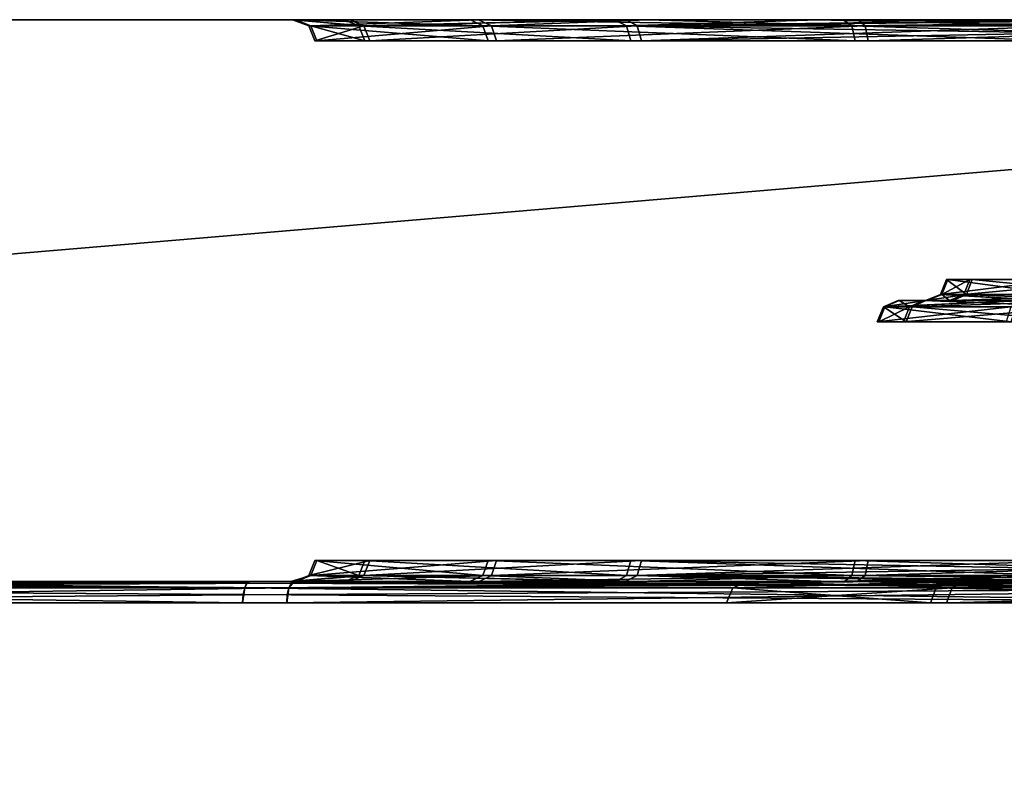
# Model space of a CAD drawing. Header units: millimetres. Extents: x -150 to 150, y -85 to 1149.
# Tile 213 of 256: x 102.25 to 103.65, y 1008.3 to 1009.4. Entities that reach past the tile are written whole.
import ezdxf

# ---------------------------------------------------------------- set-up
doc = ezdxf.new("R2010")
doc.units = ezdxf.units.MM
doc.header["$LTSCALE"] = 21.359881
for name, color, linetype in [('2468', 7, 'CONTINUOUS'), ('2469', 7, 'CONTINUOUS'), ('2509', 7, 'CONTINUOUS'), ('2510', 7, 'CONTINUOUS'), ('3792', 7, 'CONTINUOUS'), ('3793', 7, 'CONTINUOUS'), ('3796', 7, 'CONTINUOUS'), ('3797', 7, 'CONTINUOUS'), ('3808', 7, 'CONTINUOUS'), ('3809', 7, 'CONTINUOUS'), ('3812', 7, 'CONTINUOUS'), ('3813', 7, 'CONTINUOUS'), ('3819', 7, 'CONTINUOUS'), ('3820', 7, 'CONTINUOUS'), ('3821', 7, 'CONTINUOUS'), ('3822', 7, 'CONTINUOUS'), ('3833', 7, 'CONTINUOUS'), ('3834', 7, 'CONTINUOUS'), ('3837', 7, 'CONTINUOUS'), ('3838', 7, 'CONTINUOUS'), ('3849', 7, 'CONTINUOUS'), ('3850', 7, 'CONTINUOUS'), ('3853', 7, 'CONTINUOUS'), ('3854', 7, 'CONTINUOUS'), ('3860', 7, 'CONTINUOUS'), ('3861', 7, 'CONTINUOUS'), ('3862', 7, 'CONTINUOUS'), ('3863', 7, 'CONTINUOUS'), ('9023', 7, 'CONTINUOUS'), ('9024', 7, 'CONTINUOUS')]:
    doc.layers.add(name, color=color, linetype=linetype)

msp = doc.modelspace()

# ---------------------------------------------------------------- linework, layer by layer
at = {"layer": '2468', "linetype": 'CONTINUOUS'}
for points in [[(103.5715, 1008.6, 239.1683), (103.2833, 1008.6, 237.4663), (103.2621, 1008.5912, 237.4667), (103.5715, 1008.6, 239.1683)], [(103.2621, 1008.5912, 237.4667), (103.2833, 1008.6, 237.4663), (103.5745, 1008.5912, 235.7616), (103.2621, 1008.5912, 237.4667)], [(103.5517, 1008.5912, 239.1757), (103.5715, 1008.6, 239.1683), (103.2621, 1008.5912, 237.4667), (103.5517, 1008.5912, 239.1757)], [(103.2833, 1008.6, 237.4663), (103.5945, 1008.6, 235.7687), (103.5745, 1008.5912, 235.7616), (103.2833, 1008.6, 237.4663)], [(104.4083, 1008.5912, 240.6827), (103.5715, 1008.6, 239.1683), (103.5517, 1008.5912, 239.1757), (104.4083, 1008.5912, 240.6827)], [(104.4248, 1008.6, 240.6692), (103.5715, 1008.6, 239.1683), (104.4083, 1008.5912, 240.6827), (104.4248, 1008.6, 240.6692)], [(103.5945, 1008.6, 235.7687), (104.4667, 1008.6, 234.2808), (103.5745, 1008.5912, 235.7616), (103.5945, 1008.6, 235.7687)], [(103.5745, 1008.5912, 235.7616), (104.4667, 1008.6, 234.2808), (104.4512, 1008.5912, 234.2662), (103.5745, 1008.5912, 235.7616)]]:
    msp.add_3dface(points, dxfattribs=at)
at = {"layer": '2469', "linetype": 'CONTINUOUS'}
for points in [[(103.2621, 1008.5912, 237.4667), (103.5745, 1008.5912, 235.7616), (103.2533, 1008.57, 237.4666), (103.2621, 1008.5912, 237.4667)], [(103.5434, 1008.57, 239.1787), (103.2621, 1008.5912, 237.4667), (103.2533, 1008.57, 237.4666), (103.5434, 1008.57, 239.1787)], [(103.2533, 1008.57, 237.4666), (103.5745, 1008.5912, 235.7616), (103.5662, 1008.57, 235.7585), (103.2533, 1008.57, 237.4666)], [(103.5517, 1008.5912, 239.1757), (103.2621, 1008.5912, 237.4667), (103.5434, 1008.57, 239.1787), (103.5517, 1008.5912, 239.1757)], [(104.4016, 1008.57, 240.6883), (103.5517, 1008.5912, 239.1757), (103.5434, 1008.57, 239.1787), (104.4016, 1008.57, 240.6883)], [(104.4083, 1008.5912, 240.6827), (103.5517, 1008.5912, 239.1757), (104.4016, 1008.57, 240.6883), (104.4083, 1008.5912, 240.6827)], [(103.5745, 1008.5912, 235.7616), (104.4512, 1008.5912, 234.2662), (103.5662, 1008.57, 235.7585), (103.5745, 1008.5912, 235.7616)], [(103.5662, 1008.57, 235.7585), (104.4512, 1008.5912, 234.2662), (104.4445, 1008.57, 234.2605), (103.5662, 1008.57, 235.7585)]]:
    msp.add_3dface(points, dxfattribs=at)
at = {"layer": '2509', "linetype": 'CONTINUOUS'}
for points in [[(103.2833, 1008.6, 362.4649), (103.5943, 1008.6, 360.7691), (103.2621, 1008.5912, 362.4667), (103.2833, 1008.6, 362.4649)], [(103.2621, 1008.5912, 362.4667), (103.5943, 1008.6, 360.7691), (103.5745, 1008.5912, 360.7616), (103.2621, 1008.5912, 362.4667)], [(103.5702, 1008.6, 364.1645), (103.2833, 1008.6, 362.4649), (103.2621, 1008.5912, 362.4667), (103.5702, 1008.6, 364.1645)], [(103.5517, 1008.5912, 364.1757), (103.5702, 1008.6, 364.1645), (103.2621, 1008.5912, 362.4667), (103.5517, 1008.5912, 364.1757)], [(104.4215, 1008.6, 365.6653), (103.5702, 1008.6, 364.1645), (103.5517, 1008.5912, 364.1757), (104.4215, 1008.6, 365.6653)], [(104.4083, 1008.5912, 365.6827), (104.4215, 1008.6, 365.6653), (103.5517, 1008.5912, 364.1757), (104.4083, 1008.5912, 365.6827)], [(103.5943, 1008.6, 360.7691), (104.4676, 1008.6, 359.2797), (103.5745, 1008.5912, 360.7616), (103.5943, 1008.6, 360.7691)], [(103.5745, 1008.5912, 360.7616), (104.4676, 1008.6, 359.2797), (104.4512, 1008.5912, 359.2662), (103.5745, 1008.5912, 360.7616)]]:
    msp.add_3dface(points, dxfattribs=at)
at = {"layer": '2510', "linetype": 'CONTINUOUS'}
for points in [[(103.2621, 1008.5912, 362.4667), (103.5745, 1008.5912, 360.7616), (103.2533, 1008.57, 362.4666), (103.2621, 1008.5912, 362.4667)], [(103.5434, 1008.57, 364.1787), (103.2621, 1008.5912, 362.4667), (103.2533, 1008.57, 362.4666), (103.5434, 1008.57, 364.1787)], [(103.2533, 1008.57, 362.4666), (103.5745, 1008.5912, 360.7616), (103.5662, 1008.57, 360.7585), (103.2533, 1008.57, 362.4666)], [(103.5517, 1008.5912, 364.1757), (103.2621, 1008.5912, 362.4667), (103.5434, 1008.57, 364.1787), (103.5517, 1008.5912, 364.1757)], [(104.4016, 1008.57, 365.6883), (103.5517, 1008.5912, 364.1757), (103.5434, 1008.57, 364.1787), (104.4016, 1008.57, 365.6883)], [(104.4083, 1008.5912, 365.6827), (103.5517, 1008.5912, 364.1757), (104.4016, 1008.57, 365.6883), (104.4083, 1008.5912, 365.6827)], [(103.5745, 1008.5912, 360.7616), (104.4512, 1008.5912, 359.2662), (103.5662, 1008.57, 360.7585), (103.5745, 1008.5912, 360.7616)], [(103.5662, 1008.57, 360.7585), (104.4512, 1008.5912, 359.2662), (104.4445, 1008.57, 359.2605), (103.5662, 1008.57, 360.7585)]]:
    msp.add_3dface(points, dxfattribs=at)
at = {"layer": '3792', "linetype": 'CONTINUOUS'}
for points in [[(103.4784, 1008.9912, 261.8842), (103.5135, 1008.9912, 262.3182), (103.4698, 1008.97, 261.8826), (103.4784, 1008.9912, 261.8842)], [(103.4698, 1008.97, 261.8826), (103.5135, 1008.9912, 262.3182), (103.5052, 1008.97, 262.3211), (103.4698, 1008.97, 261.8826)], [(103.6584, 1008.97, 261.4851), (103.4784, 1008.9912, 261.8842), (103.4698, 1008.97, 261.8826), (103.6584, 1008.97, 261.4851)], [(103.6651, 1008.9912, 261.4907), (103.4784, 1008.9912, 261.8842), (103.6584, 1008.97, 261.4851), (103.6651, 1008.9912, 261.4907)], [(103.5135, 1008.9912, 262.3182), (103.7609, 1008.9912, 262.6765), (103.5052, 1008.97, 262.3211), (103.5135, 1008.9912, 262.3182)], [(103.5052, 1008.97, 262.3211), (103.7609, 1008.9912, 262.6765), (103.7552, 1008.97, 262.6832), (103.5052, 1008.97, 262.3211)]]:
    msp.add_3dface(points, dxfattribs=at)
at = {"layer": '3793', "linetype": 'CONTINUOUS'}
for points in [[(103.5135, 1008.9912, 262.3182), (103.4784, 1008.9912, 261.8842), (103.499, 1009, 261.8897), (103.5135, 1008.9912, 262.3182)], [(103.4784, 1008.9912, 261.8842), (103.6651, 1008.9912, 261.4907), (103.6795, 1009, 261.5066), (103.4784, 1008.9912, 261.8842)], [(103.499, 1009, 261.8897), (103.4784, 1008.9912, 261.8842), (103.6795, 1009, 261.5066), (103.499, 1009, 261.8897)], [(103.5339, 1009, 262.3122), (103.5135, 1008.9912, 262.3182), (103.499, 1009, 261.8897), (103.5339, 1009, 262.3122)], [(103.7609, 1008.9912, 262.6765), (103.5135, 1008.9912, 262.3182), (103.5339, 1009, 262.3122), (103.7609, 1008.9912, 262.6765)], [(103.7759, 1009, 262.6615), (103.7609, 1008.9912, 262.6765), (103.5339, 1009, 262.3122), (103.7759, 1009, 262.6615)]]:
    msp.add_3dface(points, dxfattribs=at)
at = {"layer": '3796', "linetype": 'CONTINUOUS'}
for points in [[(103.5595, 1009.0088, 261.899), (103.7279, 1009.0088, 261.5442), (103.5682, 1009.03, 261.9006), (103.5595, 1009.0088, 261.899)], [(103.5911, 1009.0088, 262.2905), (103.5595, 1009.0088, 261.899), (103.5994, 1009.03, 262.2876), (103.5911, 1009.0088, 262.2905)], [(103.5994, 1009.03, 262.2876), (103.5595, 1009.0088, 261.899), (103.5682, 1009.03, 261.9006), (103.5994, 1009.03, 262.2876)], [(103.5682, 1009.03, 261.9006), (103.7279, 1009.0088, 261.5442), (103.7346, 1009.03, 261.5498), (103.5682, 1009.03, 261.9006)], [(103.8143, 1009.0088, 262.6138), (103.5911, 1009.0088, 262.2905), (103.82, 1009.03, 262.6071), (103.8143, 1009.0088, 262.6138)], [(103.82, 1009.03, 262.6071), (103.5911, 1009.0088, 262.2905), (103.5994, 1009.03, 262.2876), (103.82, 1009.03, 262.6071)]]:
    msp.add_3dface(points, dxfattribs=at)
at = {"layer": '3797', "linetype": 'CONTINUOUS'}
for points in [[(103.7116, 1009, 261.5305), (103.5595, 1009.0088, 261.899), (103.5389, 1009, 261.8938), (103.7116, 1009, 261.5305)], [(103.5389, 1009, 261.8938), (103.5595, 1009.0088, 261.899), (103.5707, 1009, 262.2964), (103.5389, 1009, 261.8938)], [(103.7279, 1009.0088, 261.5442), (103.5595, 1009.0088, 261.899), (103.7116, 1009, 261.5305), (103.7279, 1009.0088, 261.5442)], [(103.5595, 1009.0088, 261.899), (103.5911, 1009.0088, 262.2905), (103.5707, 1009, 262.2964), (103.5595, 1009.0088, 261.899)], [(103.5707, 1009, 262.2964), (103.5911, 1009.0088, 262.2905), (103.7989, 1009, 262.6286), (103.5707, 1009, 262.2964)], [(103.5911, 1009.0088, 262.2905), (103.8143, 1009.0088, 262.6138), (103.7989, 1009, 262.6286), (103.5911, 1009.0088, 262.2905)]]:
    msp.add_3dface(points, dxfattribs=at)
at = {"layer": '3808', "linetype": 'CONTINUOUS'}
for points in [[(102.6586, 1009.3912, 262.231), (102.737, 1009.3912, 261.497), (102.6674, 1009.37, 262.23), (102.6586, 1009.3912, 262.231)], [(102.9065, 1009.3912, 262.9264), (102.6586, 1009.3912, 262.231), (102.9139, 1009.37, 262.9217), (102.9065, 1009.3912, 262.9264)], [(102.9139, 1009.37, 262.9217), (102.6586, 1009.3912, 262.231), (102.6674, 1009.37, 262.23), (102.9139, 1009.37, 262.9217)], [(102.6674, 1009.37, 262.23), (102.737, 1009.3912, 261.497), (102.7453, 1009.37, 261.4998), (102.6674, 1009.37, 262.23)], [(102.737, 1009.3912, 261.497), (103.1262, 1009.3912, 260.8696), (102.7453, 1009.37, 261.4998), (102.737, 1009.3912, 261.497)], [(102.7453, 1009.37, 261.4998), (103.1262, 1009.3912, 260.8696), (103.1324, 1009.37, 260.8758), (102.7453, 1009.37, 261.4998)], [(103.4315, 1009.3912, 263.4454), (102.9065, 1009.3912, 262.9264), (103.4361, 1009.37, 263.4379), (103.4315, 1009.3912, 263.4454)], [(103.4361, 1009.37, 263.4379), (102.9065, 1009.3912, 262.9264), (102.9139, 1009.37, 262.9217), (103.4361, 1009.37, 263.4379)], [(103.1262, 1009.3912, 260.8696), (103.749, 1009.3912, 260.4733), (103.1324, 1009.37, 260.8758), (103.1262, 1009.3912, 260.8696)], [(103.749, 1009.3912, 260.4733), (103.7512, 1009.3815, 260.4794), (103.1324, 1009.37, 260.8758), (103.749, 1009.3912, 260.4733)], [(104.1297, 1009.3912, 263.6852), (103.4315, 1009.3912, 263.4454), (104.1306, 1009.37, 263.6764), (104.1297, 1009.3912, 263.6852)], [(104.1306, 1009.37, 263.6764), (103.4315, 1009.3912, 263.4454), (103.4361, 1009.37, 263.4379), (104.1306, 1009.37, 263.6764)], [(103.7512, 1009.3815, 260.4794), (103.7519, 1009.37, 260.4815), (103.1324, 1009.37, 260.8758), (103.7512, 1009.3815, 260.4794)]]:
    msp.add_3dface(points, dxfattribs=at)
at = {"layer": '3809', "linetype": 'CONTINUOUS'}
for points in [[(102.737, 1009.3912, 261.497), (102.6586, 1009.3912, 262.231), (102.6353, 1009.4, 261.8581), (102.737, 1009.3912, 261.497)], [(102.7172, 1009.4, 261.4894), (102.737, 1009.3912, 261.497), (102.6353, 1009.4, 261.8581), (102.7172, 1009.4, 261.4894)], [(102.6353, 1009.4, 261.8581), (102.6586, 1009.3912, 262.231), (102.6377, 1009.4, 262.235), (102.6353, 1009.4, 261.8581)], [(102.6586, 1009.3912, 262.231), (102.9065, 1009.3912, 262.9264), (102.6377, 1009.4, 262.235), (102.6586, 1009.3912, 262.231)], [(102.6377, 1009.4, 262.235), (102.9065, 1009.3912, 262.9264), (102.8889, 1009.4, 262.9382), (102.6377, 1009.4, 262.235)], [(103.1111, 1009.4, 260.8547), (102.737, 1009.3912, 261.497), (102.7172, 1009.4, 261.4894), (103.1111, 1009.4, 260.8547)], [(103.1262, 1009.3912, 260.8696), (102.737, 1009.3912, 261.497), (103.1111, 1009.4, 260.8547), (103.1262, 1009.3912, 260.8696)], [(102.9065, 1009.3912, 262.9264), (103.4315, 1009.3912, 263.4454), (102.8889, 1009.4, 262.9382), (102.9065, 1009.3912, 262.9264)], [(102.8889, 1009.4, 262.9382), (103.4315, 1009.3912, 263.4454), (103.4194, 1009.4, 263.4629), (102.8889, 1009.4, 262.9382)], [(103.7418, 1009.4, 260.4533), (103.1262, 1009.3912, 260.8696), (103.1111, 1009.4, 260.8547), (103.7418, 1009.4, 260.4533)], [(103.7418, 1009.4, 260.4533), (103.7457, 1009.3977, 260.4641), (103.1262, 1009.3912, 260.8696), (103.7418, 1009.4, 260.4533)], [(103.4194, 1009.4, 263.4629), (103.4315, 1009.3912, 263.4454), (104.1243, 1009.4, 263.7059), (103.4194, 1009.4, 263.4629)], [(103.4315, 1009.3912, 263.4454), (104.1297, 1009.3912, 263.6852), (104.1243, 1009.4, 263.7059), (103.4315, 1009.3912, 263.4454)], [(103.7457, 1009.3977, 260.4641), (103.749, 1009.3912, 260.4733), (103.1262, 1009.3912, 260.8696), (103.7457, 1009.3977, 260.4641)]]:
    msp.add_3dface(points, dxfattribs=at)
at = {"layer": '3812', "linetype": 'CONTINUOUS'}
for points in [[(102.6586, 1008.6088, 262.231), (102.9065, 1008.6088, 262.9264), (102.6674, 1008.63, 262.23), (102.6586, 1008.6088, 262.231)], [(102.737, 1008.6088, 261.497), (102.6586, 1008.6088, 262.231), (102.7453, 1008.63, 261.4998), (102.737, 1008.6088, 261.497)], [(102.7453, 1008.63, 261.4998), (102.6586, 1008.6088, 262.231), (102.6674, 1008.63, 262.23), (102.7453, 1008.63, 261.4998)], [(102.6674, 1008.63, 262.23), (102.9065, 1008.6088, 262.9264), (102.9139, 1008.63, 262.9217), (102.6674, 1008.63, 262.23)], [(103.1262, 1008.6088, 260.8696), (102.737, 1008.6088, 261.497), (103.1324, 1008.63, 260.8758), (103.1262, 1008.6088, 260.8696)], [(103.1324, 1008.63, 260.8758), (102.737, 1008.6088, 261.497), (102.7453, 1008.63, 261.4998), (103.1324, 1008.63, 260.8758)], [(102.9065, 1008.6088, 262.9264), (103.4315, 1008.6088, 263.4454), (102.9139, 1008.63, 262.9217), (102.9065, 1008.6088, 262.9264)], [(102.9139, 1008.63, 262.9217), (103.4315, 1008.6088, 263.4454), (103.4361, 1008.63, 263.4379), (102.9139, 1008.63, 262.9217)], [(103.7519, 1008.63, 260.4815), (103.7512, 1008.6185, 260.4794), (103.1262, 1008.6088, 260.8696), (103.7519, 1008.63, 260.4815)], [(103.7519, 1008.63, 260.4815), (103.1262, 1008.6088, 260.8696), (103.1324, 1008.63, 260.8758), (103.7519, 1008.63, 260.4815)], [(103.4315, 1008.6088, 263.4454), (104.1297, 1008.6088, 263.6852), (103.4361, 1008.63, 263.4379), (103.4315, 1008.6088, 263.4454)], [(103.4361, 1008.63, 263.4379), (104.1297, 1008.6088, 263.6852), (104.1306, 1008.63, 263.6764), (103.4361, 1008.63, 263.4379)], [(103.7512, 1008.6185, 260.4794), (103.749, 1008.6088, 260.4733), (103.1262, 1008.6088, 260.8696), (103.7512, 1008.6185, 260.4794)]]:
    msp.add_3dface(points, dxfattribs=at)
at = {"layer": '3813', "linetype": 'CONTINUOUS'}
for points in [[(102.6586, 1008.6088, 262.231), (102.737, 1008.6088, 261.497), (102.6375, 1008.6, 262.233), (102.6586, 1008.6088, 262.231)], [(102.8878, 1008.6, 262.9365), (102.6586, 1008.6088, 262.231), (102.6375, 1008.6, 262.233), (102.8878, 1008.6, 262.9365)], [(102.6375, 1008.6, 262.233), (102.737, 1008.6088, 261.497), (102.7166, 1008.6, 261.4911), (102.6375, 1008.6, 262.233)], [(102.9065, 1008.6088, 262.9264), (102.6586, 1008.6088, 262.231), (102.8878, 1008.6, 262.9365), (102.9065, 1008.6088, 262.9264)], [(102.7166, 1008.6, 261.4911), (102.737, 1008.6088, 261.497), (103.1089, 1008.6, 260.857), (102.7166, 1008.6, 261.4911)], [(102.737, 1008.6088, 261.497), (103.1262, 1008.6088, 260.8696), (103.1089, 1008.6, 260.857), (102.737, 1008.6088, 261.497)], [(103.1243, 1008.6, 263.23), (102.9065, 1008.6088, 262.9264), (102.8878, 1008.6, 262.9365), (103.1243, 1008.6, 263.23)], [(103.4315, 1008.6088, 263.4454), (102.9065, 1008.6088, 262.9264), (103.1243, 1008.6, 263.23), (103.4315, 1008.6088, 263.4454)], [(103.1089, 1008.6, 260.857), (103.1262, 1008.6088, 260.8696), (103.4024, 1008.6, 260.6194), (103.1089, 1008.6, 260.857)], [(103.4209, 1008.6, 263.4638), (103.4315, 1008.6088, 263.4454), (103.1243, 1008.6, 263.23), (103.4209, 1008.6, 263.4638)], [(103.1262, 1008.6088, 260.8696), (103.749, 1008.6088, 260.4733), (103.4024, 1008.6, 260.6194), (103.1262, 1008.6088, 260.8696)], [(103.749, 1008.6088, 260.4733), (103.7457, 1008.6023, 260.4641), (103.4024, 1008.6, 260.6194), (103.749, 1008.6088, 260.4733)], [(103.7457, 1008.6023, 260.4641), (103.7418, 1008.6, 260.4533), (103.4024, 1008.6, 260.6194), (103.7457, 1008.6023, 260.4641)], [(104.1274, 1008.6, 263.7063), (103.4315, 1008.6088, 263.4454), (103.4209, 1008.6, 263.4638), (104.1274, 1008.6, 263.7063)], [(104.1297, 1008.6088, 263.6852), (103.4315, 1008.6088, 263.4454), (104.1274, 1008.6, 263.7063), (104.1297, 1008.6088, 263.6852)]]:
    msp.add_3dface(points, dxfattribs=at)
at = {"layer": '3819', "linetype": 'CONTINUOUS'}
for points in [[(102.6334, 1008.5977, 257.3434), (103.4777, 1008.6, 257.1352), (102.6302, 1008.5912, 257.3343), (102.6334, 1008.5977, 257.3434)], [(102.6302, 1008.5912, 257.3343), (103.4777, 1008.6, 257.1352), (104.3392, 1008.5912, 257.0447), (102.6302, 1008.5912, 257.3343)], [(102.6373, 1008.6, 257.3542), (103.4777, 1008.6, 257.1352), (102.6334, 1008.5977, 257.3434), (102.6373, 1008.6, 257.3542)], [(103.4777, 1008.6, 257.1352), (104.3441, 1008.6, 257.0659), (104.3392, 1008.5912, 257.0447), (103.4777, 1008.6, 257.1352)]]:
    msp.add_3dface(points, dxfattribs=at)
at = {"layer": '3820', "linetype": 'CONTINUOUS'}
for points in [[(102.628, 1008.5815, 257.3281), (104.3392, 1008.5912, 257.0447), (102.6272, 1008.57, 257.326), (102.628, 1008.5815, 257.3281)], [(102.6272, 1008.57, 257.326), (104.3392, 1008.5912, 257.0447), (104.3393, 1008.57, 257.0359), (102.6272, 1008.57, 257.326)], [(102.6302, 1008.5912, 257.3343), (104.3392, 1008.5912, 257.0447), (102.628, 1008.5815, 257.3281), (102.6302, 1008.5912, 257.3343)]]:
    msp.add_3dface(points, dxfattribs=at)
at = {"layer": '3821', "linetype": 'CONTINUOUS'}
for points in [[(102.5708, 1008.6, 266.693), (101.0844, 1008.6, 265.8203), (101.0721, 1008.5912, 265.8377), (102.5708, 1008.6, 266.693)], [(102.5675, 1008.5912, 266.7145), (102.5708, 1008.6, 266.693), (101.0721, 1008.5912, 265.8377), (102.5675, 1008.5912, 266.7145)], [(102.6373, 1008.6, 257.3542), (102.6334, 1008.5977, 257.3434), (101.1232, 1008.5912, 258.1909), (102.6373, 1008.6, 257.3542)], [(101.8494, 1008.6, 257.7153), (102.6373, 1008.6, 257.3542), (101.1232, 1008.5912, 258.1909), (101.8494, 1008.6, 257.7153)], [(102.6334, 1008.5977, 257.3434), (102.6302, 1008.5912, 257.3343), (101.1232, 1008.5912, 258.1909), (102.6334, 1008.5977, 257.3434)], [(104.2677, 1008.6, 267.0056), (102.5708, 1008.6, 266.693), (102.5675, 1008.5912, 266.7145), (104.2677, 1008.6, 267.0056)], [(104.2725, 1008.5912, 267.0269), (104.2677, 1008.6, 267.0056), (102.5675, 1008.5912, 266.7145), (104.2725, 1008.5912, 267.0269)]]:
    msp.add_3dface(points, dxfattribs=at)
at = {"layer": '3822', "linetype": 'CONTINUOUS'}
for points in [[(102.5644, 1008.57, 266.7227), (101.0721, 1008.5912, 265.8377), (101.0664, 1008.57, 265.8444), (102.5644, 1008.57, 266.7227)], [(102.5675, 1008.5912, 266.7145), (101.0721, 1008.5912, 265.8377), (102.5644, 1008.57, 266.7227), (102.5675, 1008.5912, 266.7145)], [(102.6302, 1008.5912, 257.3343), (102.628, 1008.5815, 257.3281), (101.1176, 1008.57, 258.1842), (102.6302, 1008.5912, 257.3343)], [(101.1232, 1008.5912, 258.1909), (102.6302, 1008.5912, 257.3343), (101.1176, 1008.57, 258.1842), (101.1232, 1008.5912, 258.1909)], [(104.2725, 1008.57, 267.0357), (102.5675, 1008.5912, 266.7145), (102.5644, 1008.57, 266.7227), (104.2725, 1008.57, 267.0357)], [(104.2725, 1008.5912, 267.0269), (102.5675, 1008.5912, 266.7145), (104.2725, 1008.57, 267.0357), (104.2725, 1008.5912, 267.0269)], [(102.628, 1008.5815, 257.3281), (102.6272, 1008.57, 257.326), (101.1176, 1008.57, 258.1842), (102.628, 1008.5815, 257.3281)]]:
    msp.add_3dface(points, dxfattribs=at)
at = {"layer": '3833', "linetype": 'CONTINUOUS'}
for points in [[(103.4765, 1008.9912, 338.1048), (103.6579, 1008.9912, 338.5006), (103.4678, 1008.97, 338.1062), (103.4765, 1008.9912, 338.1048)], [(103.4678, 1008.97, 338.1062), (103.6579, 1008.9912, 338.5006), (103.6511, 1008.97, 338.5062), (103.4678, 1008.97, 338.1062)], [(103.5091, 1008.97, 337.6682), (103.4765, 1008.9912, 338.1048), (103.4678, 1008.97, 338.1062), (103.5091, 1008.97, 337.6682)], [(103.5173, 1008.9912, 337.6712), (103.4765, 1008.9912, 338.1048), (103.5091, 1008.97, 337.6682), (103.5173, 1008.9912, 337.6712)], [(103.7639, 1008.97, 337.3095), (103.5173, 1008.9912, 337.6712), (103.5091, 1008.97, 337.6682), (103.7639, 1008.97, 337.3095)], [(103.7695, 1008.9912, 337.3162), (103.5173, 1008.9912, 337.6712), (103.7639, 1008.97, 337.3095), (103.7695, 1008.9912, 337.3162)]]:
    msp.add_3dface(points, dxfattribs=at)
at = {"layer": '3834', "linetype": 'CONTINUOUS'}
for points in [[(103.6579, 1008.9912, 338.5006), (103.4765, 1008.9912, 338.1048), (103.674, 1009, 338.4869), (103.6579, 1008.9912, 338.5006)], [(103.4765, 1008.9912, 338.1048), (103.5173, 1008.9912, 337.6712), (103.5368, 1009, 337.6798), (103.4765, 1008.9912, 338.1048)], [(103.674, 1009, 338.4869), (103.4765, 1008.9912, 338.1048), (103.4977, 1009, 338.1029), (103.674, 1009, 338.4869)], [(103.4977, 1009, 338.1029), (103.4765, 1008.9912, 338.1048), (103.5368, 1009, 337.6798), (103.4977, 1009, 338.1029)], [(103.5173, 1008.9912, 337.6712), (103.7695, 1008.9912, 337.3162), (103.7817, 1009, 337.3337), (103.5173, 1008.9912, 337.6712)], [(103.5368, 1009, 337.6798), (103.5173, 1008.9912, 337.6712), (103.7817, 1009, 337.3337), (103.5368, 1009, 337.6798)]]:
    msp.add_3dface(points, dxfattribs=at)
at = {"layer": '3837', "linetype": 'CONTINUOUS'}
for points in [[(103.5578, 1009.0088, 338.091), (103.5946, 1009.0088, 337.7), (103.5664, 1009.03, 338.0895), (103.5578, 1009.0088, 338.091)], [(103.7214, 1009.0088, 338.4481), (103.5578, 1009.0088, 338.091), (103.7281, 1009.03, 338.4425), (103.7214, 1009.0088, 338.4481)], [(103.7281, 1009.03, 338.4425), (103.5578, 1009.0088, 338.091), (103.5664, 1009.03, 338.0895), (103.7281, 1009.03, 338.4425)], [(103.5664, 1009.03, 338.0895), (103.5946, 1009.0088, 337.7), (103.6028, 1009.03, 337.703), (103.5664, 1009.03, 338.0895)], [(103.5946, 1009.0088, 337.7), (103.822, 1009.0088, 337.3797), (103.6028, 1009.03, 337.703), (103.5946, 1009.0088, 337.7)], [(103.6028, 1009.03, 337.703), (103.822, 1009.0088, 337.3797), (103.8276, 1009.03, 337.3865), (103.6028, 1009.03, 337.703)]]:
    msp.add_3dface(points, dxfattribs=at)
at = {"layer": '3838', "linetype": 'CONTINUOUS'}
for points in [[(103.5946, 1009.0088, 337.7), (103.5578, 1009.0088, 338.091), (103.5365, 1009, 338.0925), (103.5946, 1009.0088, 337.7)], [(103.5752, 1009, 337.6913), (103.5946, 1009.0088, 337.7), (103.5365, 1009, 338.0925), (103.5752, 1009, 337.6913)], [(103.5365, 1009, 338.0925), (103.5578, 1009.0088, 338.091), (103.7035, 1009, 338.4597), (103.5365, 1009, 338.0925)], [(103.5578, 1009.0088, 338.091), (103.7214, 1009.0088, 338.4481), (103.7035, 1009, 338.4597), (103.5578, 1009.0088, 338.091)], [(103.822, 1009.0088, 337.3797), (103.5946, 1009.0088, 337.7), (103.5752, 1009, 337.6913), (103.822, 1009.0088, 337.3797)], [(103.8096, 1009, 337.3625), (103.822, 1009.0088, 337.3797), (103.5752, 1009, 337.6913), (103.8096, 1009, 337.3625)]]:
    msp.add_3dface(points, dxfattribs=at)
at = {"layer": '3849', "linetype": 'CONTINUOUS'}
for points in [[(102.6614, 1009.3912, 337.747), (102.9185, 1009.3912, 337.055), (102.6701, 1009.37, 337.7481), (102.6614, 1009.3912, 337.747)], [(102.73, 1009.3912, 338.482), (102.6614, 1009.3912, 337.747), (102.7383, 1009.37, 338.4793), (102.73, 1009.3912, 338.482)], [(102.7383, 1009.37, 338.4793), (102.6614, 1009.3912, 337.747), (102.6701, 1009.37, 337.7481), (102.7383, 1009.37, 338.4793)], [(102.6701, 1009.37, 337.7481), (102.9185, 1009.3912, 337.055), (102.9259, 1009.37, 337.0598), (102.6701, 1009.37, 337.7481)], [(103.1107, 1009.3912, 339.1145), (102.73, 1009.3912, 338.482), (103.117, 1009.37, 339.1084), (103.1107, 1009.3912, 339.1145)], [(103.117, 1009.37, 339.1084), (102.73, 1009.3912, 338.482), (102.7383, 1009.37, 338.4793), (103.117, 1009.37, 339.1084)], [(102.9185, 1009.3912, 337.055), (103.4504, 1009.3912, 336.5431), (102.9259, 1009.37, 337.0598), (102.9185, 1009.3912, 337.055)], [(102.9259, 1009.37, 337.0598), (103.4504, 1009.3912, 336.5431), (103.4549, 1009.37, 336.5506), (102.9259, 1009.37, 337.0598)], [(103.7312, 1009.37, 339.5109), (103.7304, 1009.3815, 339.5131), (103.1107, 1009.3912, 339.1145), (103.7312, 1009.37, 339.5109)], [(103.7312, 1009.37, 339.5109), (103.1107, 1009.3912, 339.1145), (103.117, 1009.37, 339.1084), (103.7312, 1009.37, 339.5109)], [(103.7304, 1009.3815, 339.5131), (103.7281, 1009.3912, 339.5192), (103.1107, 1009.3912, 339.1145), (103.7304, 1009.3815, 339.5131)], [(103.4504, 1009.3912, 336.5431), (104.1518, 1009.3912, 336.3126), (103.4549, 1009.37, 336.5506), (103.4504, 1009.3912, 336.5431)], [(103.4549, 1009.37, 336.5506), (104.1518, 1009.3912, 336.3126), (104.1526, 1009.37, 336.3214), (103.4549, 1009.37, 336.5506)]]:
    msp.add_3dface(points, dxfattribs=at)
at = {"layer": '3850', "linetype": 'CONTINUOUS'}
for points in [[(102.6614, 1009.3912, 337.747), (102.73, 1009.3912, 338.482), (102.6403, 1009.4, 337.7447), (102.6614, 1009.3912, 337.747)], [(102.9, 1009.4, 337.0446), (102.6614, 1009.3912, 337.747), (102.6403, 1009.4, 337.7447), (102.9, 1009.4, 337.0446)], [(102.6403, 1009.4, 337.7447), (102.73, 1009.3912, 338.482), (102.7095, 1009.4, 338.4877), (102.6403, 1009.4, 337.7447)], [(102.9185, 1009.3912, 337.055), (102.6614, 1009.3912, 337.747), (102.9, 1009.4, 337.0446), (102.9185, 1009.3912, 337.055)], [(102.7095, 1009.4, 338.4877), (102.73, 1009.3912, 338.482), (103.0932, 1009.4, 339.1269), (102.7095, 1009.4, 338.4877)], [(102.73, 1009.3912, 338.482), (103.1107, 1009.3912, 339.1145), (103.0932, 1009.4, 339.1269), (102.73, 1009.3912, 338.482)], [(103.1404, 1009.4, 336.7543), (102.9185, 1009.3912, 337.055), (102.9, 1009.4, 337.0446), (103.1404, 1009.4, 336.7543)], [(103.4504, 1009.3912, 336.5431), (102.9185, 1009.3912, 337.055), (103.1404, 1009.4, 336.7543), (103.4504, 1009.3912, 336.5431)], [(103.0932, 1009.4, 339.1269), (103.1107, 1009.3912, 339.1145), (103.3835, 1009.4, 339.3684), (103.0932, 1009.4, 339.1269)], [(103.1107, 1009.3912, 339.1145), (103.7281, 1009.3912, 339.5192), (103.3835, 1009.4, 339.3684), (103.1107, 1009.3912, 339.1145)], [(103.4401, 1009.4, 336.5245), (103.4504, 1009.3912, 336.5431), (103.1404, 1009.4, 336.7543), (103.4401, 1009.4, 336.5245)], [(103.7281, 1009.3912, 339.5192), (103.7248, 1009.3977, 339.5283), (103.3835, 1009.4, 339.3684), (103.7281, 1009.3912, 339.5192)], [(103.7248, 1009.3977, 339.5283), (103.7208, 1009.4, 339.539), (103.3835, 1009.4, 339.3684), (103.7248, 1009.3977, 339.5283)], [(104.1498, 1009.4, 336.2915), (103.4504, 1009.3912, 336.5431), (103.4401, 1009.4, 336.5245), (104.1498, 1009.4, 336.2915)], [(104.1518, 1009.3912, 336.3126), (103.4504, 1009.3912, 336.5431), (104.1498, 1009.4, 336.2915), (104.1518, 1009.3912, 336.3126)]]:
    msp.add_3dface(points, dxfattribs=at)
at = {"layer": '3853', "linetype": 'CONTINUOUS'}
for points in [[(102.6614, 1008.6088, 337.747), (102.73, 1008.6088, 338.482), (102.6701, 1008.63, 337.7481), (102.6614, 1008.6088, 337.747)], [(102.9185, 1008.6088, 337.055), (102.6614, 1008.6088, 337.747), (102.9259, 1008.63, 337.0598), (102.9185, 1008.6088, 337.055)], [(102.9259, 1008.63, 337.0598), (102.6614, 1008.6088, 337.747), (102.6701, 1008.63, 337.7481), (102.9259, 1008.63, 337.0598)], [(102.6701, 1008.63, 337.7481), (102.73, 1008.6088, 338.482), (102.7383, 1008.63, 338.4793), (102.6701, 1008.63, 337.7481)], [(102.73, 1008.6088, 338.482), (103.1107, 1008.6088, 339.1145), (102.7383, 1008.63, 338.4793), (102.73, 1008.6088, 338.482)], [(102.7383, 1008.63, 338.4793), (103.1107, 1008.6088, 339.1145), (103.117, 1008.63, 339.1084), (102.7383, 1008.63, 338.4793)], [(103.4504, 1008.6088, 336.5431), (102.9185, 1008.6088, 337.055), (103.4549, 1008.63, 336.5506), (103.4504, 1008.6088, 336.5431)], [(103.4549, 1008.63, 336.5506), (102.9185, 1008.6088, 337.055), (102.9259, 1008.63, 337.0598), (103.4549, 1008.63, 336.5506)], [(103.1107, 1008.6088, 339.1145), (103.7281, 1008.6088, 339.5192), (103.117, 1008.63, 339.1084), (103.1107, 1008.6088, 339.1145)], [(103.7281, 1008.6088, 339.5192), (103.7304, 1008.6185, 339.5131), (103.117, 1008.63, 339.1084), (103.7281, 1008.6088, 339.5192)], [(103.7304, 1008.6185, 339.5131), (103.7312, 1008.63, 339.5109), (103.117, 1008.63, 339.1084), (103.7304, 1008.6185, 339.5131)], [(104.1518, 1008.6088, 336.3126), (103.4504, 1008.6088, 336.5431), (104.1526, 1008.63, 336.3214), (104.1518, 1008.6088, 336.3126)], [(104.1526, 1008.63, 336.3214), (103.4504, 1008.6088, 336.5431), (103.4549, 1008.63, 336.5506), (104.1526, 1008.63, 336.3214)]]:
    msp.add_3dface(points, dxfattribs=at)
at = {"layer": '3854', "linetype": 'CONTINUOUS'}
for points in [[(102.73, 1008.6088, 338.482), (102.6614, 1008.6088, 337.747), (102.6331, 1008.6, 338.1196), (102.73, 1008.6088, 338.482)], [(102.7101, 1008.6, 338.4893), (102.73, 1008.6088, 338.482), (102.6331, 1008.6, 338.1196), (102.7101, 1008.6, 338.4893)], [(102.6331, 1008.6, 338.1196), (102.6614, 1008.6088, 337.747), (102.6405, 1008.6, 337.7427), (102.6331, 1008.6, 338.1196)], [(102.6614, 1008.6088, 337.747), (102.9185, 1008.6088, 337.055), (102.6405, 1008.6, 337.7427), (102.6614, 1008.6088, 337.747)], [(102.6405, 1008.6, 337.7427), (102.9185, 1008.6088, 337.055), (102.901, 1008.6, 337.0429), (102.6405, 1008.6, 337.7427)], [(103.0954, 1008.6, 339.1292), (102.73, 1008.6088, 338.482), (102.7101, 1008.6, 338.4893), (103.0954, 1008.6, 339.1292)], [(103.1107, 1008.6088, 339.1145), (102.73, 1008.6088, 338.482), (103.0954, 1008.6, 339.1292), (103.1107, 1008.6088, 339.1145)], [(102.9185, 1008.6088, 337.055), (103.4504, 1008.6088, 336.5431), (102.901, 1008.6, 337.0429), (102.9185, 1008.6088, 337.055)], [(102.901, 1008.6, 337.0429), (103.4504, 1008.6088, 336.5431), (103.4386, 1008.6, 336.5254), (102.901, 1008.6, 337.0429)], [(103.7208, 1008.6, 339.539), (103.1107, 1008.6088, 339.1145), (103.0954, 1008.6, 339.1292), (103.7208, 1008.6, 339.539)], [(103.7248, 1008.6023, 339.5283), (103.7281, 1008.6088, 339.5192), (103.1107, 1008.6088, 339.1145), (103.7248, 1008.6023, 339.5283)], [(103.7208, 1008.6, 339.539), (103.7248, 1008.6023, 339.5283), (103.1107, 1008.6088, 339.1145), (103.7208, 1008.6, 339.539)], [(103.4386, 1008.6, 336.5254), (103.4504, 1008.6088, 336.5431), (104.1466, 1008.6, 336.2918), (103.4386, 1008.6, 336.5254)], [(103.4504, 1008.6088, 336.5431), (104.1518, 1008.6088, 336.3126), (104.1466, 1008.6, 336.2918), (103.4504, 1008.6088, 336.5431)]]:
    msp.add_3dface(points, dxfattribs=at)
at = {"layer": '3860', "linetype": 'CONTINUOUS'}
for points in [[(102.5675, 1008.5912, 342.6429), (104.2725, 1008.5912, 342.9553), (102.5709, 1008.5977, 342.6338), (102.5675, 1008.5912, 342.6429)], [(104.2725, 1008.5912, 342.9553), (102.5749, 1008.6, 342.623), (102.5709, 1008.5977, 342.6338), (104.2725, 1008.5912, 342.9553)], [(103.4104, 1008.6, 342.8529), (102.5749, 1008.6, 342.623), (104.2725, 1008.5912, 342.9553), (103.4104, 1008.6, 342.8529)], [(104.2737, 1008.6, 342.9341), (103.4104, 1008.6, 342.8529), (104.2725, 1008.5912, 342.9553), (104.2737, 1008.6, 342.9341)]]:
    msp.add_3dface(points, dxfattribs=at)
at = {"layer": '3861', "linetype": 'CONTINUOUS'}
for points in [[(102.5675, 1008.5912, 342.6429), (102.5652, 1008.5815, 342.649), (104.2725, 1008.57, 342.9641), (102.5675, 1008.5912, 342.6429)], [(104.2725, 1008.5912, 342.9553), (102.5675, 1008.5912, 342.6429), (104.2725, 1008.57, 342.9641), (104.2725, 1008.5912, 342.9553)], [(102.5652, 1008.5815, 342.649), (102.5644, 1008.57, 342.6512), (104.2725, 1008.57, 342.9641), (102.5652, 1008.5815, 342.649)]]:
    msp.add_3dface(points, dxfattribs=at)
at = {"layer": '3862', "linetype": 'CONTINUOUS'}
for points in [[(102.5675, 1008.5912, 342.6429), (101.7903, 1008.6, 342.2506), (101.0721, 1008.5912, 341.7662), (102.5675, 1008.5912, 342.6429)], [(101.1232, 1008.5912, 334.1194), (101.1372, 1008.6, 334.1354), (102.6302, 1008.5912, 333.2627), (101.1232, 1008.5912, 334.1194)], [(101.1372, 1008.6, 334.1354), (102.6376, 1008.6, 333.2826), (102.6302, 1008.5912, 333.2627), (101.1372, 1008.6, 334.1354)], [(102.5709, 1008.5977, 342.6338), (102.5749, 1008.6, 342.623), (101.7903, 1008.6, 342.2506), (102.5709, 1008.5977, 342.6338)], [(102.5675, 1008.5912, 342.6429), (102.5709, 1008.5977, 342.6338), (101.7903, 1008.6, 342.2506), (102.5675, 1008.5912, 342.6429)], [(102.6376, 1008.6, 333.2826), (104.3381, 1008.6, 332.9943), (102.6302, 1008.5912, 333.2627), (102.6376, 1008.6, 333.2826)], [(102.6302, 1008.5912, 333.2627), (104.3381, 1008.6, 332.9943), (104.3392, 1008.5912, 332.9731), (102.6302, 1008.5912, 333.2627)]]:
    msp.add_3dface(points, dxfattribs=at)
at = {"layer": '3863', "linetype": 'CONTINUOUS'}
for points in [[(102.5644, 1008.57, 342.6512), (101.0721, 1008.5912, 341.7662), (101.0664, 1008.57, 341.7729), (102.5644, 1008.57, 342.6512)], [(102.5652, 1008.5815, 342.649), (102.5675, 1008.5912, 342.6429), (101.0721, 1008.5912, 341.7662), (102.5652, 1008.5815, 342.649)], [(102.5644, 1008.57, 342.6512), (102.5652, 1008.5815, 342.649), (101.0721, 1008.5912, 341.7662), (102.5644, 1008.57, 342.6512)], [(101.1232, 1008.5912, 334.1194), (102.6302, 1008.5912, 333.2627), (101.1176, 1008.57, 334.1126), (101.1232, 1008.5912, 334.1194)], [(101.1176, 1008.57, 334.1126), (102.6302, 1008.5912, 333.2627), (102.6272, 1008.57, 333.2545), (101.1176, 1008.57, 334.1126)], [(102.6302, 1008.5912, 333.2627), (104.3392, 1008.5912, 332.9731), (102.6272, 1008.57, 333.2545), (102.6302, 1008.5912, 333.2627)], [(102.6272, 1008.57, 333.2545), (104.3392, 1008.5912, 332.9731), (104.3393, 1008.57, 332.9643), (102.6272, 1008.57, 333.2545)]]:
    msp.add_3dface(points, dxfattribs=at)
at = {"layer": '9023', "linetype": 'CONTINUOUS'}
for points in [[(106.1816, 1009.4, 406.2628), (88.4338, 1009.4, 178.5674), (88.2611, 1009.4, 421.5576), (106.1816, 1009.4, 406.2628)], [(106.3174, 1009.4, 193.8726), (88.4338, 1009.4, 178.5674), (106.1816, 1009.4, 406.2628), (106.3174, 1009.4, 193.8726)]]:
    msp.add_3dface(points, dxfattribs=at)
at = {"layer": '9024', "linetype": 'CONTINUOUS'}
for points in [[(88.4338, 1007.9, 421.4326), (106.1816, 1009.4, 406.2628), (88.2611, 1009.4, 421.5576), (88.4338, 1007.9, 421.4326)], [(106.1816, 1007.9, 193.7372), (88.2611, 1007.9, 178.4424), (88.4338, 1009.4, 178.5674), (106.1816, 1007.9, 193.7372)], [(88.4338, 1007.9, 421.4326), (106.3174, 1007.9, 406.1274), (106.1816, 1009.4, 406.2628), (88.4338, 1007.9, 421.4326)], [(106.1816, 1007.9, 193.7372), (88.4338, 1009.4, 178.5674), (106.3174, 1009.4, 193.8726), (106.1816, 1007.9, 193.7372)]]:
    msp.add_3dface(points, dxfattribs=at)

doc.saveas('drawing.dxf')
